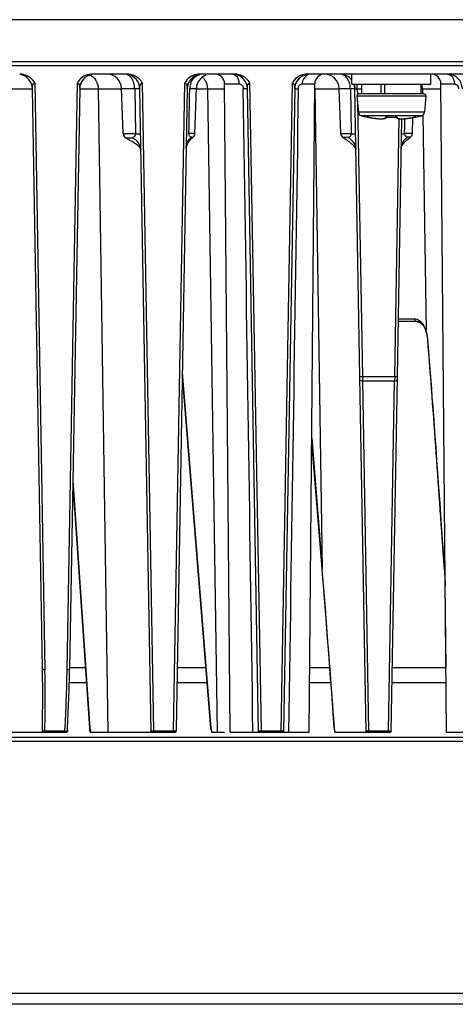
# Paper-space layout 'DRW0010_1_1' of a CAD drawing. Header units: millimetres. Extents: x 0 to 420, y 0 to 297.
# Tile 42 of 108: x 135 to 148, y 193 to 223. Entities that reach past the tile are written whole.
import ezdxf

# ---------------------------------------------------------------- set-up
doc = ezdxf.new("R2010")
doc.units = ezdxf.units.MM
doc.header["$LTSCALE"] = 23.1
doc.layers.get('0').update_dxf_attribs({"linetype": 'CONTINUOUS'})

psp = doc.layouts.new('DRW0010_1_1')

# ---------------------------------------------------------------- linework, layer by layer
at = {"color": 7, "linetype": 'Continuous'}
for p, q in [((180.9902, 223.1843), (78.6902, 223.1843)), ((79.3003, 221.7936), (180.3802, 221.7936)), ((79.3014, 221.9146), (180.3792, 221.9146)), ((137.8743, 221.5343), (136.8192, 221.5343)), ((141.1353, 221.5343), (140.0802, 221.5343)), ((154.1793, 221.5343), (143.3412, 221.5343)), ((144.6902, 221.2343), (144.6902, 221.5343)), ((147.0902, 221.2343), (147.0902, 221.5343)), ((135.0682, 221.2658), (135.3799, 203.4762)), ((136.0522, 203.4762), (136.3629, 221.2657)), ((138.3292, 221.2658), (138.6734, 201.6133)), ((139.2807, 201.6133), (139.6239, 221.2657)), ((141.0032, 201.5843), (140.8316, 221.2384)), ((140.8317, 221.2384), (141.2689, 221.2377)), ((141.5902, 221.2658), (141.9344, 201.6133)), ((142.5417, 201.6133), (142.8849, 221.2657)), ((143.1896, 221.2384), (143.5651, 221.2384)), ((143.1896, 221.2384), (143.5651, 221.2384)), ((143.3936, 201.5843), (143.5651, 221.2384)), ((144.6902, 221.2343), (147.0902, 221.2343)), ((144.856, 221.179), (144.856, 221.2343)), ((144.9902, 220.9343), (144.9902, 221.2343)), ((145.5824, 220.9343), (145.5824, 221.2343)), ((145.693, 220.9343), (145.693, 221.2343)), ((146.7902, 220.9343), (146.7902, 221.2343)), ((147.5648, 201.5843), (147.3933, 221.2384)), ((133.5286, 221.0921), (134.9979, 221.0921)), ((135.3049, 203.5051), (134.9981, 221.0921)), ((136.4344, 221.094), (136.1272, 203.5051)), ((136.4344, 221.0921), (137.706, 221.0921)), ((136.9954, 221.0921), (137.2883, 201.5843)), ((137.7536, 219.729), (137.7057, 221.1)), ((137.7057, 221.1), (138.1018, 221.1)), ((138.1018, 221.1), (138.1278, 219.729)), ((138.5994, 201.5843), (138.2591, 221.0921)), ((139.6954, 221.094), (139.3557, 201.6422)), ((139.7699, 220.8706), (139.7747, 221.1)), ((139.7699, 220.8706), (139.7747, 221.1)), ((139.7747, 221.1), (139.9745, 221.1)), ((139.9266, 219.729), (139.9745, 221.1)), ((139.9745, 221.0921), (140.8329, 221.0921)), ((140.3099, 221.0921), (140.6048, 201.5843)), ((141.5199, 221.0921), (141.3967, 221.0895)), ((141.5199, 221.0921), (141.4849, 221.0913)), ((141.8604, 201.5843), (141.5201, 221.0921)), ((142.9564, 221.0925), (142.6157, 201.5843)), ((143.5639, 221.0921), (144.306, 221.0921)), ((143.5709, 221.0921), (143.7908, 206.5417)), ((144.3058, 221.1), (144.646, 221.1)), ((144.3536, 219.729), (144.3058, 221.1)), ((144.646, 221.1), (144.6727, 219.729)), ((144.781, 221.0956), (144.781, 221.0921)), ((144.9335, 212.3545), (144.781, 221.0921)), ((144.856, 221.0921), (144.856, 221.179)), ((144.856, 221.0921), (144.9902, 221.0921)), ((144.856, 221.0921), (144.8592, 220.9119)), ((146.8747, 220.9343), (144.9057, 220.9343)), ((146.7902, 221.0921), (147.3946, 221.0921)), ((146.8319, 221.0921), (146.8343, 220.9336)), ((139.751, 219.9566), (139.7699, 220.8706)), ((146.9345, 220.869), (144.8459, 220.869)), ((144.8459, 220.869), (144.8889, 220.3774)), ((144.8634, 220.6693), (145.0085, 212.3545)), ((146.9345, 220.869), (146.8915, 220.3774)), ((146.8915, 220.3774), (144.8889, 220.3774)), ((146.8024, 220.2717), (144.9781, 220.2717)), ((145.1561, 220.2299), (145.1563, 220.2317)), ((145.1625, 220.2313), (145.1626, 220.2313)), ((145.1626, 220.2313), (145.1631, 220.2312)), ((145.1631, 220.2312), (145.1637, 220.2312)), ((145.1637, 220.2312), (145.1647, 220.2311)), ((145.1647, 220.2311), (145.166, 220.2309)), ((145.166, 220.2309), (145.1699, 220.2303)), ((145.1699, 220.2303), (145.1712, 220.2302)), ((145.1708, 220.2302), (145.175, 220.2296)), ((145.1732, 220.2298), (145.1778, 220.2291)), ((145.1773, 220.2292), (145.1831, 220.2282)), ((145.1826, 220.2283), (145.1891, 220.2272)), ((145.1884, 220.2274), (145.1956, 220.2261)), ((145.1948, 220.2262), (145.2026, 220.2248)), ((145.2017, 220.225), (145.2129, 220.2229)), ((145.21, 220.2235), (145.2199, 220.2216)), ((145.22, 220.2216), (145.2199, 220.2216)), ((145.2199, 220.2216), (145.2572, 220.2147)), ((145.2565, 220.2148), (145.3021, 220.2071)), ((145.3014, 220.2072), (145.3456, 220.2005)), ((145.345, 220.2006), (145.3876, 220.195)), ((145.387, 220.195), (145.4276, 220.1904)), ((145.4272, 220.1904), (145.4656, 220.1867)), ((145.4651, 220.1868), (145.5011, 220.1841)), ((145.5008, 220.1841), (145.5342, 220.1823)), ((145.5339, 220.1823), (145.5646, 220.1815)), ((145.5644, 220.1815), (145.5924, 220.1814)), ((145.5922, 220.1814), (145.6175, 220.1822)), ((145.6173, 220.1822), (145.64, 220.1837)), ((145.6398, 220.1837), (145.6599, 220.186)), ((145.7748, 220.2317), (145.7748, 220.2311)), ((145.7748, 220.2311), (145.8069, 220.2302)), ((145.8067, 220.2302), (145.8486, 220.2295)), ((145.8482, 220.2295), (145.8902, 220.2293)), ((145.9898, 212.3545), (146.1265, 220.1853)), ((146.0057, 220.2317), (146.0057, 220.2311)), ((146.0057, 220.2311), (146.0124, 220.2312)), ((146.0113, 220.2312), (146.0181, 220.2312)), ((146.0172, 220.2313), (146.0236, 220.2311)), ((146.0227, 220.2311), (146.0287, 220.2309)), ((146.0279, 220.2309), (146.0334, 220.2306)), ((146.0326, 220.2306), (146.0375, 220.2302)), ((146.0368, 220.2303), (146.038, 220.2301)), ((146.2014, 220.1814), (146.0648, 212.3545)), ((146.0741, 220.1972), (146.0877, 220.1926)), ((146.0876, 220.1926), (146.1031, 220.1889)), ((146.2958, 219.9567), (146.3004, 220.1857)), ((146.5232, 220.2147), (146.58, 220.2252)), ((146.5266, 219.729), (146.5438, 220.2222)), ((146.5604, 220.2216), (146.5605, 220.2216)), ((146.5801, 220.2252), (146.5873, 220.2265)), ((146.5873, 220.2265), (146.5939, 220.2277)), ((146.5939, 220.2277), (146.5999, 220.2287)), ((146.5999, 220.2287), (146.6051, 220.2295)), ((146.6106, 220.2303), (146.6148, 220.2309)), ((146.6148, 220.2309), (146.6179, 220.2313)), ((146.6241, 220.2317), (146.6243, 220.2299)), ((146.844, 220.292), (146.9428, 213.7569)), ((137.7536, 219.729), (138.1278, 219.729)), ((139.7462, 219.729), (139.751, 219.9566)), ((139.7462, 219.729), (139.7511, 219.9566)), ((139.9266, 219.729), (139.7462, 219.729)), ((144.3536, 219.729), (144.6727, 219.729)), ((146.2911, 219.729), (146.2958, 219.9567)), ((146.5266, 219.729), (146.2911, 219.729)), ((137.8248, 219.6066), (138.03, 219.6066)), ((137.8532, 219.5905), (137.8746, 219.5784)), ((137.8746, 219.5784), (137.8976, 219.5653)), ((137.8976, 219.5653), (137.9224, 219.5512)), ((137.9224, 219.5512), (137.9493, 219.5357)), ((137.9493, 219.5357), (137.9685, 219.5245)), ((137.9685, 219.5245), (137.989, 219.5125)), ((139.8231, 219.6247), (139.8791, 219.6247)), ((144.5796, 219.6111), (144.4179, 219.6111)), ((144.4458, 219.597), (144.4612, 219.587)), ((146.3548, 219.6042), (146.3751, 219.6189)), ((146.4726, 219.6189), (146.3751, 219.6189)), ((146.6606, 214.0342), (146.0941, 214.0343)), ((146.5938, 214.1079), (146.0954, 214.1079)), ((146.986, 213.5009), (147.0577, 212.5749)), ((146.9868, 213.5007), (147.0167, 213.1119)), ((139.5432, 212.3797), (140.4062, 201.7047)), ((139.545, 212.4835), (140.416, 201.7094)), ((144.9349, 212.2677), (144.9334, 212.3545)), ((145.1214, 201.5843), (144.9335, 212.3545)), ((145.9898, 212.3545), (145.0085, 212.3545)), ((145.0085, 212.3545), (145.0101, 212.2388)), ((145.0101, 212.2388), (145.9883, 212.2388)), ((145.0101, 212.2388), (145.1954, 201.6133)), ((145.8027, 201.6133), (145.9883, 212.2388)), ((146.0648, 212.3545), (145.8767, 201.5843)), ((145.9885, 212.2572), (145.9883, 212.2388)), ((145.9898, 212.3545), (145.9885, 212.2572)), ((143.4714, 210.4937), (143.7908, 206.5417)), ((143.4704, 210.3798), (143.781, 206.537)), ((136.2248, 209.0917), (136.7317, 201.7056)), ((136.2269, 209.2147), (136.742, 201.7094)), ((147.4903, 206.5883), (147.5227, 206.0909)), ((143.7816, 206.5371), (143.7816, 206.537)), ((147.522, 206.0909), (147.526, 206.0282)), ((147.5225, 206.0909), (147.5259, 206.0387)), ((147.5227, 206.0909), (147.5261, 206.0387)), ((147.5469, 203.5343), (147.525, 206.0429)), ((136.6062, 203.5343), (136.1277, 203.5343)), ((140.2583, 203.5343), (139.3887, 203.5343)), ((144.0173, 203.5343), (143.4106, 203.5343)), ((147.5478, 203.5343), (145.9107, 203.5343)), ((136.6371, 203.0843), (136.1179, 203.0843)), ((140.2947, 203.0843), (139.3809, 203.0843)), ((144.0509, 203.0843), (143.4067, 203.0843)), ((147.5517, 203.0843), (145.9029, 203.0843)), ((144.064, 202.9057), (144.0827, 202.6508)), ((144.0827, 202.6508), (144.0996, 202.4182)), ((144.0996, 202.4182), (144.115, 202.2041)), ((144.115, 202.2041), (144.1292, 202.0058)), ((144.1292, 202.0058), (144.1423, 201.8221)), ((144.1423, 201.8221), (144.1504, 201.7068)), ((131.1051, 201.5843), (136.0574, 201.5843)), ((135.9861, 201.6133), (135.3767, 201.6133)), ((135.9861, 201.6133), (135.9878, 201.6459)), ((135.9861, 201.6133), (135.9879, 201.6459)), ((136.7561, 201.5843), (138.5984, 201.5843)), ((138.5994, 201.5843), (139.3547, 201.5843)), ((139.2807, 201.6133), (138.6734, 201.6133)), ((138.6734, 201.6133), (138.6738, 201.5843)), ((139.2803, 201.5843), (139.2807, 201.6133)), ((139.3557, 201.6422), (139.3547, 201.5843)), ((140.4351, 201.5843), (140.8231, 201.5843)), ((141.0032, 201.5843), (143.3936, 201.5843)), ((142.5417, 201.6133), (141.9344, 201.6133)), ((141.9344, 201.6133), (141.9348, 201.5843)), ((142.5413, 201.5843), (142.5417, 201.6133)), ((144.1741, 201.5843), (145.1204, 201.5843)), ((145.1214, 201.5843), (145.8767, 201.5843)), ((145.8027, 201.6133), (145.1954, 201.6133)), ((145.1954, 201.6133), (145.1958, 201.5843)), ((145.8027, 201.6133), (145.8023, 201.5843)), ((147.5648, 201.5843), (149.9552, 201.5843)), ((79.0068, 201.4343), (180.6723, 201.4343)), ((79.413, 201.3078), (180.2672, 201.3078)), ((176.3457, 193.6633), (83.3341, 193.6633)), ((176.2733, 193.3343), (83.4064, 193.3343))]:
    psp.add_line(p, q, dxfattribs=at)
for points in [[(136.4415, 221.1615), (136.4435, 221.1719), (136.4459, 221.1826), (136.4486, 221.1935), (136.4517, 221.2047), (136.4552, 221.2161), (136.4591, 221.2277), (136.4634, 221.2396), (136.4682, 221.2517), (136.4736, 221.2641), (136.4794, 221.2768), (136.4859, 221.2897), (136.493, 221.303), (136.5009, 221.3166), (136.5097, 221.3304), (136.5194, 221.3446), (136.5301, 221.3592), (136.5421, 221.374), (136.5554, 221.3891), (136.5704, 221.4047), (136.5866, 221.4199), (136.6037, 221.4343), (136.6209, 221.4475), (136.6371, 221.4587), (136.6527, 221.4686), (136.668, 221.4775), (136.6829, 221.4853), (136.6974, 221.4924), (136.7116, 221.4986), (136.7252, 221.5041), (136.7385, 221.509), (136.7515, 221.5133), (136.764, 221.517), (136.7763, 221.5203), (136.7881, 221.5232), (136.7997, 221.5257), (136.804, 221.5265)], [(139.7025, 221.1615), (139.7045, 221.1719), (139.7069, 221.1826), (139.7096, 221.1935), (139.7127, 221.2047), (139.7162, 221.2161), (139.7201, 221.2277), (139.7244, 221.2396), (139.7292, 221.2517), (139.7345, 221.2641), (139.7404, 221.2768), (139.7469, 221.2897), (139.754, 221.303), (139.7619, 221.3166), (139.7707, 221.3304), (139.7804, 221.3446), (139.7911, 221.3592), (139.8031, 221.374), (139.8164, 221.3891), (139.8314, 221.4047), (139.8476, 221.4199), (139.8647, 221.4343), (139.8819, 221.4475), (139.8981, 221.4587), (139.9137, 221.4686), (139.929, 221.4775), (139.9439, 221.4853), (139.9584, 221.4924), (139.9726, 221.4986), (139.9862, 221.5041), (139.9995, 221.509), (140.0125, 221.5133), (140.025, 221.517), (140.0373, 221.5203), (140.0491, 221.5232), (140.0607, 221.5257), (140.065, 221.5265)], [(142.9656, 221.1723), (142.9671, 221.1795), (142.9688, 221.1868), (142.9707, 221.1941), (142.9728, 221.2015), (142.975, 221.2091), (142.9774, 221.2168), (142.98, 221.2248), (142.9829, 221.233), (142.986, 221.2414), (142.9895, 221.2503), (142.9934, 221.2595), (142.9977, 221.2691), (143.0024, 221.2789), (143.0074, 221.289), (143.0129, 221.2993), (143.0188, 221.3097), (143.0252, 221.3203), (143.0321, 221.3312), (143.0396, 221.3422), (143.0477, 221.3534), (143.0565, 221.3648), (143.0661, 221.3764), (143.0765, 221.3882), (143.0878, 221.4001), (143.1002, 221.4122), (143.1137, 221.4244), (143.1285, 221.4366), (143.1446, 221.4487), (143.1613, 221.4602), (143.1777, 221.4704), (143.1937, 221.4795), (143.2089, 221.4873), (143.2235, 221.4942), (143.2379, 221.5004), (143.2519, 221.5059), (143.2655, 221.5107), (143.2786, 221.5149), (143.2914, 221.5186), (143.3038, 221.5217), (143.3158, 221.5245), (143.326, 221.5265)], [(140.8316, 221.2384), (141.0175, 221.2384), (141.1313, 221.2381), (141.2689, 221.2377)], [(144.6178, 221.431), (144.6305, 221.4202), (144.6427, 221.4089), (144.6542, 221.3975), (144.6649, 221.386), (144.6747, 221.3747), (144.6838, 221.3636), (144.6902, 221.3551)], [(144.7542, 221.2362), (144.7577, 221.2263), (144.7608, 221.2165), (144.7637, 221.2069), (144.7663, 221.1973), (144.7687, 221.1879), (144.7709, 221.1786), (144.7728, 221.1695), (144.7744, 221.1605), (144.7759, 221.1516), (144.7772, 221.1429), (144.7782, 221.1344), (144.7791, 221.1261), (144.7798, 221.118), (144.7803, 221.1102), (144.7807, 221.1029), (144.781, 221.0956)], [(136.4344, 221.094), (136.4345, 221.0971), (136.435, 221.1088), (136.436, 221.1216), (136.437, 221.1317), (136.4382, 221.1412), (136.4397, 221.1513), (136.4415, 221.1615)], [(139.6954, 221.094), (139.6955, 221.0971), (139.696, 221.1088), (139.697, 221.1216), (139.698, 221.1317), (139.6992, 221.1412), (139.7007, 221.1513), (139.7025, 221.1615)], [(141.4849, 221.0913), (141.4304, 221.0902), (141.3967, 221.0895)], [(142.9564, 221.0927), (142.9564, 221.0953), (142.9566, 221.1009), (142.9569, 221.1064), (142.9572, 221.1123), (142.9577, 221.1184), (142.9582, 221.1247), (142.9589, 221.1311), (142.9597, 221.1377), (142.9606, 221.1445), (142.9616, 221.1513), (142.9628, 221.1582), (142.9641, 221.1652), (142.9656, 221.1723)], [(145.6597, 220.1859), (145.6773, 220.1889), (145.6927, 220.1926), (145.7063, 220.1972), (145.7183, 220.203), (145.7289, 220.2105), (145.7379, 220.2207), (145.7425, 220.2301)], [(145.7315, 220.2283), (145.7311, 220.2281), (145.7313, 220.2282), (145.7323, 220.2285), (145.7341, 220.2289), (145.7366, 220.2293), (145.7397, 220.2298)], [(145.7397, 220.2298), (145.7434, 220.2302), (145.7477, 220.2306), (145.7524, 220.2309), (145.7576, 220.2311), (145.7631, 220.2312), (145.769, 220.2312), (145.7748, 220.2311)], [(145.8898, 220.2293), (145.9314, 220.2295), (145.973, 220.2302), (146.0063, 220.2311)], [(146.0375, 220.2302), (146.0411, 220.2298), (146.0442, 220.2293), (146.0466, 220.2288), (146.0483, 220.2285), (146.0492, 220.2282)], [(146.038, 220.2301), (146.0426, 220.2207), (146.0516, 220.2105), (146.0621, 220.203), (146.0741, 220.1972)], [(146.103, 220.1889), (146.1206, 220.186), (146.1405, 220.1837), (146.163, 220.1822), (146.188, 220.1814), (146.2158, 220.1815), (146.2462, 220.1823), (146.2793, 220.1841), (146.3149, 220.1867), (146.3528, 220.1904), (146.3929, 220.195), (146.4348, 220.2005), (146.4784, 220.2071), (146.5232, 220.2147)], [(146.6051, 220.2295), (146.6095, 220.2302), (146.6106, 220.2303)], [(137.8248, 219.6066), (137.8272, 219.6049), (137.8333, 219.6017), (137.8397, 219.5982), (137.8463, 219.5943), (137.8532, 219.5905)], [(137.989, 219.5125), (138.0108, 219.4996), (138.0223, 219.4927), (138.0342, 219.4855)], [(138.0342, 219.4855), (138.0466, 219.478), (138.0594, 219.47), (138.0727, 219.4616), (138.0866, 219.4527), (138.1011, 219.4432), (138.1163, 219.4329), (138.1322, 219.4218), (138.1486, 219.4097), (138.1659, 219.3963), (138.1849, 219.3805), (138.2039, 219.3634), (138.2219, 219.3454), (138.238, 219.3273), (138.2515, 219.31), (138.2628, 219.2933), (138.2721, 219.2773), (138.2797, 219.262)], [(139.664, 219.3039), (139.6696, 219.3252), (139.6761, 219.3457), (139.6834, 219.3654), (139.6913, 219.3843), (139.6997, 219.4024), (139.7086, 219.4198), (139.7178, 219.4366), (139.7272, 219.4527), (139.737, 219.4682), (139.747, 219.4831)], [(139.747, 219.4831), (139.7571, 219.4975), (139.7675, 219.5113), (139.778, 219.5247), (139.7886, 219.5376), (139.7993, 219.5499), (139.81, 219.5617), (139.8206, 219.5729), (139.8312, 219.5834), (139.8415, 219.5933), (139.8516, 219.6024), (139.8613, 219.6108), (139.8704, 219.6183), (139.8786, 219.6247)], [(144.4229, 219.6111), (144.4252, 219.6094), (144.4317, 219.6057), (144.4385, 219.6015), (144.4458, 219.597)], [(144.4612, 219.587), (144.4777, 219.5762), (144.4864, 219.5705), (144.4953, 219.5645), (144.5045, 219.5583), (144.5139, 219.5518), (144.5236, 219.545), (144.5337, 219.5379)], [(144.5337, 219.5379), (144.5442, 219.5305), (144.555, 219.5227), (144.5661, 219.5147), (144.5777, 219.5061), (144.5899, 219.4971), (144.6026, 219.4875)], [(144.6026, 219.4875), (144.6163, 219.477), (144.6302, 219.4663), (144.6437, 219.4556), (144.6567, 219.445), (144.6688, 219.4349), (144.6802, 219.4251), (144.691, 219.4157), (144.7011, 219.4065)], [(144.7011, 219.4065), (144.7106, 219.3976), (144.7196, 219.389), (144.728, 219.3805), (144.736, 219.3723), (144.7435, 219.3642), (144.7505, 219.3564), (144.7571, 219.3487), (144.7633, 219.3412), (144.7692, 219.3338), (144.7746, 219.3265), (144.7796, 219.3195), (144.7843, 219.3125), (144.7887, 219.3056), (144.7926, 219.2989), (144.7963, 219.2922), (144.7997, 219.2856), (144.8027, 219.2791), (144.8055, 219.2729), (144.808, 219.2667), (144.8098, 219.2614), (144.8108, 219.2577), (144.8117, 219.255), (144.8127, 219.2525), (144.8131, 219.2506), (144.8132, 219.2496)], [(146.2127, 219.3632), (146.2185, 219.374), (146.225, 219.3852), (146.2324, 219.3969), (146.2406, 219.409), (146.2498, 219.4217), (146.2599, 219.4348), (146.2713, 219.4485), (146.2845, 219.4635), (146.2985, 219.4786)], [(146.2985, 219.4786), (146.3125, 219.4927), (146.3261, 219.5059), (146.3387, 219.5176), (146.3506, 219.5283), (146.3622, 219.5383), (146.3732, 219.5476), (146.3838, 219.5563), (146.3939, 219.5644), (146.4037, 219.572), (146.4132, 219.5791), (146.4223, 219.5858), (146.4311, 219.5922), (146.4396, 219.5982), (146.4478, 219.6038), (146.456, 219.6092), (146.4638, 219.6143)], [(146.6606, 214.0342), (146.6624, 214.0342), (146.665, 214.034), (146.6675, 214.0338), (146.6701, 214.0336), (146.6728, 214.0333), (146.6756, 214.0329), (146.6786, 214.0324), (146.6818, 214.0319), (146.685, 214.0313), (146.6884, 214.0305)], [(146.6884, 214.0305), (146.6919, 214.0297), (146.6954, 214.0288), (146.6991, 214.0279), (146.7029, 214.0268), (146.7067, 214.0256), (146.7107, 214.0243), (146.7148, 214.0229), (146.719, 214.0213), (146.7233, 214.0196), (146.7277, 214.0178), (146.7322, 214.0158), (146.7368, 214.0137), (146.7415, 214.0114), (146.7463, 214.009), (146.7514, 214.0063), (146.7566, 214.0033), (146.7623, 214), (146.7682, 213.9962), (146.7746, 213.992), (146.7812, 213.9873), (146.7881, 213.9822), (146.7951, 213.9766), (146.8023, 213.9705), (146.8097, 213.9639), (146.8173, 213.9566), (146.8251, 213.9486), (146.8333, 213.9395), (146.842, 213.9293), (146.8511, 213.9176), (146.8609, 213.904), (146.8712, 213.8884), (146.8822, 213.87)], [(146.8822, 213.87), (146.8945, 213.8473), (146.9067, 213.8223), (146.9176, 213.7974), (146.9275, 213.7726), (146.9361, 213.7489), (146.9392, 213.7398)], [(146.9245, 213.7801), (146.9281, 213.7704), (146.9341, 213.7533), (146.9382, 213.7411)], [(146.9385, 213.7402), (146.9438, 213.7236), (146.9638, 213.6494), (146.9789, 213.5668), (146.986, 213.5006)], [(146.9391, 213.7402), (146.9422, 213.7306), (146.9647, 213.6483), (146.9798, 213.5655), (146.9868, 213.5007)], [(147.0167, 213.1119), (147.0488, 212.6924), (147.0658, 212.4688), (147.0836, 212.235), (147.1021, 211.9899), (147.1216, 211.7324), (147.142, 211.4611), (147.1634, 211.1746), (147.1861, 210.8708), (147.21, 210.548), (147.2354, 210.2028), (147.2625, 209.8331), (147.2914, 209.4335), (147.3225, 209.0008), (147.3562, 208.5263), (147.3931, 208.0007), (147.433, 207.4221), (147.4761, 206.7849), (147.522, 206.0909)], [(143.7809, 206.537), (143.8041, 206.2501), (143.8385, 205.8239), (143.8677, 205.4621), (143.8871, 205.2201)], [(143.7816, 206.537), (143.8125, 206.1553), (143.8516, 205.6675), (143.8837, 205.263), (143.911, 204.9166), (143.9353, 204.6061), (143.9566, 204.331), (143.9756, 204.0833), (143.9924, 203.8637), (144.0068, 203.6735), (144.0197, 203.5024), (144.0318, 203.3402), (144.0432, 203.188), (144.0539, 203.0431), (144.064, 202.9057)], [(140.4084, 201.7056), (140.4116, 201.6766), (140.4178, 201.6416), (140.4288, 201.6017), (140.4351, 201.5843)], [(144.1504, 201.7069), (144.1534, 201.6754), (144.1655, 201.6119), (144.1741, 201.5843)]]:
    psp.add_lwpolyline(points, dxfattribs=at)
for centre, radius, start, end in [((134.5482, 221.0843), 0.45, 1, 78.86672), ((136.8843, 221.0843), 0.45, 100.28965, 179.17672), ((137.256, 221.0843), 0.45, 2, 90), ((137.8092, 221.0843), 0.45, 1, 78.86672), ((140.1453, 221.0843), 0.45, 100.28965, 179.17672), ((140.4242, 221.0843), 0.45, 112, 178), ((140.5332, 221.2358), 0.2985, 0.5, 90), ((141.0702, 221.0843), 0.45, 1, 78.86672), ((143.4063, 221.0843), 0.45, 100.29287, 178.94566), ((143.8636, 221.2358), 0.2985, 90, 179.5), ((143.856, 221.0843), 0.45, 2, 90), ((144.3311, 221.0843), 0.45, 36.81869, 90), ((147.0948, 221.2358), 0.2985, 0.5, 90), ((147.5921, 221.0843), 0.45, 1, 90), ((140.2967, 221.0884), 0.5218, 159.95578, 169.28363), ((139.8843, 221.133), 0.4119, 41.36516, 48.88096), ((140.8898, 221.2373), 0.3791, 0.06144, 8.63565), ((141.07, 221.0843), 0.45, 45.29319, 56.43809), ((144.3311, 221.0843), 0.45, 1, 19.55361), ((146.322, 221.0856), 0.5098, 10.52777, 17.0247), ((140.3158, 221.0842), 0.5414, 169.22287, 178.33555), ((143.0523, 221.0838), 0.5186, 8.14259, 10.54489), ((143.0551, 221.0841), 0.5158, 0.88432, 8.15414), ((144.9057, 220.8743), 0.06, 90, 185), ((146.3149, 221.0841), 0.517, 0.89122, 10.55369), ((146.8747, 220.8743), 0.06, 355, 90), ((145.0085, 220.3878), 0.12, 185, 255.32287), ((146.772, 220.3878), 0.12, 284.67713, 355), ((145.8902, 223.7543), 3.6, 255.32287, 258.23433), ((145.1623, 220.2593), 0.03, 258.23433, 284.70682), ((145.1625, 220.2613), 0.0302, 258.29691, 271.35386), ((145.7181, 222.8088), 2.6347, 259.10341, 259.32548), ((145.7188, 222.8127), 2.6387, 259.32542, 259.69676), ((145.7176, 222.806), 2.6318, 259.69667, 260.05603), ((145.7142, 222.7861), 2.6117, 260.05525, 260.76633), ((145.7084, 222.7511), 2.5762, 260.76698, 261.05288), ((145.6998, 222.6956), 2.52, 261.05104, 261.76932), ((145.69, 222.6283), 2.452, 261.771, 262.05727), ((145.6789, 222.548), 2.371, 262.05468, 262.75616), ((145.6666, 222.4519), 2.274, 262.75827, 263.11582), ((145.6545, 222.3511), 2.1726, 263.11335, 263.76598), ((145.6411, 222.2287), 2.0494, 263.76708, 264.27662), ((145.6296, 222.1143), 1.9344, 264.27613, 264.81628), ((145.8902, 223.8323), 3.6024, 268.16381, 271.83717), ((146.1511, 222.111), 1.9311, 275.16112, 275.71734), ((146.1396, 222.2264), 2.0471, 275.71663, 276.2192), ((146.1263, 222.348), 2.1694, 276.22034, 276.86977), ((146.1142, 222.449), 2.2712, 276.86734, 277.22897), ((146.1019, 222.5457), 2.3686, 277.23105, 277.93053), ((146.0908, 222.6262), 2.4499, 277.92795, 278.21536), ((146.0809, 222.6938), 2.5182, 278.21704, 278.93305), ((146.0722, 222.7497), 2.5748, 278.93121, 279.21881), ((146.0664, 222.7854), 2.611, 279.21949, 279.92853), ((146.0628, 222.8063), 2.6322, 279.92771, 280.27736), ((146.0617, 222.8125), 2.6385, 280.27726, 280.68229), ((146.0626, 222.8077), 2.6335, 280.68224, 280.89656), ((146.6182, 220.2593), 0.03, 255.28453, 281.76567), ((146.618, 220.2613), 0.0302, 268.65134, 281.71066), ((145.8902, 223.7543), 3.6, 281.76567, 284.67713), ((137.9035, 219.7343), 0.15, 182, 238.32786), ((139.7767, 219.7343), 0.15, 313.08871, 358), ((144.5036, 219.7343), 0.15, 182, 235.1733), ((146.2924, 218.6309), 1.0982, 90.06792, 91.51749), ((146.3767, 219.7343), 0.15, 309.72688, 358), ((144.3543, 219.2155), 0.4568, 42.96274, 49.17101), ((144.3211, 219.1846), 0.5022, 32.85783, 42.95657), ((146.5904, 219.3028), 0.3825, 128.00446, 134.02137), ((146.6587, 213.7746), 0.2596, 82.96737, 89.58999), ((145.9945, 213.4448), 0.9983, 17.34509, 18.2144), ((-397.3859, 170.8584), 546.0463, 3.751767, 4.47925), ((145.0078, 212.3975), 0.1587, 263.92377, 270.82938), ((146.0619, 216.4834), 4.1295, 268.99952, 269.27878), ((-367.4127, 165.549), 512.8445, 4.043258, 4.584663), ((86.4124, 202.6527), 48.9, 0.14766, 0.99878), ((87.3458, 202.6343), 48.0415, 0.26894, 1.00408), ((84.4723, 204.3738), 51.5877, 356.96882, 359.00294), ((84.9088, 204.3968), 51.2262, 356.91753, 359.00255), ((86.2999, 202.6512), 49.0125, 358.82045, 0.14911), ((86.6181, 202.631), 48.7692, 358.80425, 0.26878), ((133.1401, 201.6955), 2.1626, 358.16576, 358.58788), ((132.1268, 201.6751), 3.2505, 358.39992, 358.91014), ((132.1711, 201.7849), 3.8189, 356.99, 357.42458), ((137.2359, 201.7402), 0.5054, 183.92034, 186.93863), ((139.2834, 201.7929), 0.1796, 269.15477, 275.55404), ((142.5444, 201.7929), 0.1796, 269.15477, 275.55405), ((145.8054, 201.7929), 0.1796, 269.15477, 275.55419)]:
    psp.add_arc(centre, radius, start, end, dxfattribs=at)
for points in [[(134.7206, 221.5189), (134.6853, 221.5264), (134.6493, 221.5314), (134.6133, 221.5343)], [(134.8162, 221.4912), (134.7851, 221.5028), (134.7531, 221.5119), (134.7206, 221.5189)], [(136.8192, 221.5343), (136.7858, 221.5334), (136.7524, 221.5302), (136.7196, 221.5245)], [(136.7355, 221.5093), (136.7661, 221.497), (136.7952, 221.4801), (136.8213, 221.46)], [(137.9816, 221.5189), (137.9463, 221.5264), (137.9103, 221.5314), (137.8743, 221.5343)], [(138.0772, 221.4912), (138.0461, 221.5028), (138.0141, 221.5119), (137.9816, 221.5189)], [(140.0802, 221.5343), (140.0468, 221.5334), (140.0134, 221.5302), (139.9806, 221.5245)], [(141.2426, 221.5189), (141.2073, 221.5264), (141.1713, 221.5314), (141.1353, 221.5343)], [(141.3382, 221.4912), (141.3071, 221.5028), (141.2751, 221.5119), (141.2426, 221.5189)], [(143.3412, 221.5343), (143.3078, 221.5334), (143.2744, 221.5302), (143.2416, 221.5245)], [(136.8213, 221.46), (136.8641, 221.4272), (136.9005, 221.3848), (136.9279, 221.3383)], [(136.9279, 221.3383), (136.971, 221.265), (136.9941, 221.1772), (136.9954, 221.0921)], [(140.1934, 221.4052), (140.2116, 221.3846), (140.2279, 221.362), (140.2419, 221.3383)], [(140.2419, 221.3383), (140.2853, 221.2651), (140.3086, 221.1772), (140.3099, 221.0921)], [(141.2689, 221.2377), (141.2804, 221.2365), (141.2919, 221.234), (141.3028, 221.2302)], [(143.1567, 221.231), (143.1673, 221.2347), (143.1784, 221.2371), (143.1896, 221.2384)], [(141.6891, 201.5843), (141.595, 208.0861), (141.4961, 214.5878), (141.3967, 221.0895)], [(143.0652, 221.0895), (142.9654, 214.5878), (142.8661, 208.086), (142.7711, 201.5843)], [(142.9562, 221.0921), (142.9925, 221.0909), (143.0288, 221.0902), (143.0652, 221.0895)], [(143.0652, 221.0895), (143.0654, 221.1038), (143.067, 221.1181), (143.0703, 221.132)], [(145.7136, 220.2216), (145.7211, 220.2213), (145.7291, 220.2241), (145.7347, 220.229)], [(146.0668, 220.2216), (146.0594, 220.2213), (146.0514, 220.2241), (146.0458, 220.229)], [(146.2973, 219.7), (146.2946, 219.7095), (146.2926, 219.7193), (146.2911, 219.729)], [(138.03, 219.6066), (138.0474, 219.5992), (138.064, 219.5901), (138.0799, 219.5799)], [(139.7914, 219.5956), (139.8014, 219.6059), (139.812, 219.6157), (139.8231, 219.6247)], [(144.5796, 219.6111), (144.606, 219.5977), (144.6306, 219.5804), (144.653, 219.5611)], [(146.2447, 219.4748), (146.2664, 219.5124), (146.2933, 219.5477), (146.3246, 219.5779)], [(146.6713, 214.0905), (146.6462, 214.0992), (146.6201, 214.1049), (146.5938, 214.1079)], [(146.7699, 214.0369), (146.7404, 214.0599), (146.7066, 214.0783), (146.6713, 214.0905)], [(146.9059, 213.8542), (146.8929, 213.8829), (146.8779, 213.9107), (146.8605, 213.937)], [(146.9428, 213.7569), (146.9324, 213.79), (146.9203, 213.8227), (146.9059, 213.8542)], [(146.9392, 213.7399), (146.9372, 213.7453), (146.9392, 213.7523), (146.9428, 213.7569)], [(135.2996, 201.5843), (135.3005, 201.5983), (135.3011, 201.6123), (135.3015, 201.6263)], [(136.0609, 201.6422), (136.0598, 201.6229), (136.0585, 201.6035), (136.0567, 201.5843)], [(136.7561, 201.5843), (136.7452, 201.6148), (136.7381, 201.6469), (136.7342, 201.6791)], [(136.742, 201.7094), (136.7443, 201.6762), (136.7503, 201.6428), (136.7611, 201.6112)], [(136.7611, 201.6112), (136.7643, 201.6021), (136.7678, 201.593), (136.7719, 201.5843)], [(140.416, 201.7094), (140.4189, 201.6758), (140.4249, 201.6418), (140.437, 201.6103)], [(140.437, 201.6103), (140.4405, 201.6014), (140.4445, 201.5927), (140.449, 201.5843)]]:
    psp.add_open_spline(points, degree=3, dxfattribs=at)
for points, knots in [([(135.0682, 221.2658), (135.045, 221.3182), (134.9736, 221.4141), (134.8702, 221.4708), (134.8162, 221.4912)], [0, 0, 0, 0, 0.4980253, 1, 1, 1, 1]), ([(136.7196, 221.5245), (136.6436, 221.5111), (136.496, 221.4546), (136.397, 221.3315), (136.3629, 221.2657)], [0, 0, 0, 0, 0.5099776, 1, 1, 1, 1]), ([(138.049, 221.3424), (138.0386, 221.3651), (137.997, 221.442), (137.9253, 221.5079), (137.8649, 221.5259)], [0, 0, 0, 0, 0.2840637, 1, 1, 1, 1]), ([(138.3292, 221.2658), (138.306, 221.3182), (138.2346, 221.4141), (138.1312, 221.4708), (138.0772, 221.4912)], [0, 0, 0, 0, 0.4980253, 1, 1, 1, 1]), ([(139.9806, 221.5245), (139.9046, 221.5111), (139.757, 221.4546), (139.658, 221.3315), (139.6239, 221.2657)], [0, 0, 0, 0, 0.5099776, 1, 1, 1, 1]), ([(139.8065, 221.2673), (139.8299, 221.3311), (139.9002, 221.4467), (140.0202, 221.5144), (140.081, 221.5274)], [0, 0, 0, 0, 0.5225396, 1, 1, 1, 1]), ([(141.07, 221.5343), (141.0829, 221.5343), (141.1397, 221.524), (141.1839, 221.4796), (141.2082, 221.4434)], [0, 0, 0, 0, 0.228544, 1, 1, 1, 1]), ([(141.5902, 221.2658), (141.567, 221.3182), (141.4956, 221.4141), (141.3922, 221.4708), (141.3382, 221.4912)], [0, 0, 0, 0, 0.4980253, 1, 1, 1, 1]), ([(143.2416, 221.5245), (143.1656, 221.5111), (143.018, 221.4546), (142.919, 221.3315), (142.8849, 221.2657)], [0, 0, 0, 0, 0.5099776, 1, 1, 1, 1]), ([(143.1896, 221.2384), (143.19, 221.3005), (143.2383, 221.4139), (143.3223, 221.5099), (143.3755, 221.5286)], [0, 0, 0, 0, 0.5239109, 1, 1, 1, 1]), ([(144.646, 221.1), (144.6446, 221.1564), (144.6277, 221.2654), (144.561, 221.4075), (144.4596, 221.5081), (144.3719, 221.5343), (144.3311, 221.5343)], [0, 0, 0, 0, 0.2891577, 0.5564225, 0.7910465, 1, 1, 1, 1]), ([(147.592, 221.5343), (147.6491, 221.5343), (147.7404, 221.4699), (147.7897, 221.3486), (147.8013, 221.2745), (147.8014, 221.2371)], [0, 0, 0, 0, 0.4364499, 0.7141341, 1, 1, 1, 1]), ([(134.9981, 221.0921), (134.9975, 221.125), (134.9938, 221.1911), (135.038, 221.2535), (135.0682, 221.2658)], [0, 0, 0, 0, 0.5021589, 1, 1, 1, 1]), ([(136.3629, 221.2657), (136.3909, 221.2668), (136.4334, 221.1901), (136.4348, 221.1309), (136.4344, 221.094)], [0, 0, 0, 0, 0.4313426, 1, 1, 1, 1]), ([(138.1018, 221.1), (138.1013, 221.1214), (138.0955, 221.2042), (138.0745, 221.2864), (138.049, 221.3424)], [0, 0, 0, 0, 0.2583887, 1, 1, 1, 1]), ([(138.2591, 221.0921), (138.2585, 221.125), (138.2548, 221.1911), (138.299, 221.2535), (138.3292, 221.2658)], [0, 0, 0, 0, 0.5021589, 1, 1, 1, 1]), ([(139.6239, 221.2657), (139.6519, 221.2668), (139.6944, 221.1901), (139.6958, 221.1309), (139.6954, 221.094)], [0, 0, 0, 0, 0.4313426, 1, 1, 1, 1]), ([(141.2082, 221.4434), (141.2153, 221.4328), (141.2422, 221.3867), (141.2585, 221.3345), (141.2646, 221.2942)], [0, 0, 0, 0, 0.2379885, 1, 1, 1, 1]), ([(141.3028, 221.2302), (141.3284, 221.2213), (141.3799, 221.1833), (141.3954, 221.1217), (141.3967, 221.0895)], [0, 0, 0, 0, 0.4571132, 1, 1, 1, 1]), ([(141.5201, 221.0921), (141.5195, 221.125), (141.5158, 221.1911), (141.56, 221.2535), (141.5902, 221.2658)], [0, 0, 0, 0, 0.5021589, 1, 1, 1, 1]), ([(142.8849, 221.2657), (142.9133, 221.2668), (142.9561, 221.1894), (142.9573, 221.1297), (142.9564, 221.0925)], [0, 0, 0, 0, 0.4329466, 1, 1, 1, 1]), ([(143.0703, 221.132), (143.0732, 221.1443), (143.0877, 221.1872), (143.1261, 221.2204), (143.1567, 221.231)], [0, 0, 0, 0, 0.2823548, 1, 1, 1, 1]), ([(147.3934, 221.2384), (147.3934, 221.2361), (147.4077, 221.2416), (147.4225, 221.2364), (147.4585, 221.2394), (147.5032, 221.2381), (147.562, 221.2385), (147.6625, 221.2378), (147.7437, 221.2374), (147.8014, 221.2371)], [0, 0, 0, 0, 0.0163755, 0.0654915, 0.1469573, 0.2598875, 0.4033621, 0.5760533, 1, 1, 1, 1]), ([(147.8014, 221.2371), (147.8331, 221.2338), (147.9038, 221.2021), (147.9249, 221.1271), (147.9258, 221.0895)], [0, 0, 0, 0, 0.4586921, 1, 1, 1, 1]), ([(138.1018, 221.1), (138.1237, 221.0998), (138.1608, 221.0986), (138.2135, 221.0992), (138.237, 221.0936), (138.2589, 221.0959), (138.259, 221.0921)], [0, 0, 0, 0, 0.4161206, 0.7299181, 0.9284362, 1, 1, 1, 1]), ([(144.646, 221.1), (144.6649, 221.0997), (144.6969, 221.0986), (144.7422, 221.0986), (144.7624, 221.094), (144.781, 221.0953), (144.781, 221.0921)], [0, 0, 0, 0, 0.4188341, 0.7321069, 0.9289428, 1, 1, 1, 1]), ([(144.781, 221.0921), (144.7811, 221.09), (144.7933, 221.0939), (144.805, 221.0903), (144.8298, 221.0922), (144.8467, 221.0919), (144.856, 221.0921)], [0, 0, 0, 0, 0.083567, 0.3057835, 0.6251369, 1, 1, 1, 1]), ([(145.176, 220.2295), (145.1733, 220.2299), (145.1685, 220.2306), (145.1628, 220.2314), (145.1595, 220.2318), (145.1578, 220.2319), (145.157, 220.2319), (145.1564, 220.2319), (145.1563, 220.2317)], [0, 0, 0, 0, 0.4216401, 0.7365803, 0.8496418, 0.9314061, 0.9812067, 1, 1, 1, 1]), ([(145.22, 220.2216), (145.216, 220.2224), (145.2014, 220.2251), (145.1867, 220.2277), (145.176, 220.2295)], [0, 0, 0, 0, 0.2720414, 1, 1, 1, 1]), ([(145.4549, 220.1878), (145.4744, 220.186), (145.5117, 220.1832), (145.5646, 220.1813), (145.6046, 220.1817), (145.6299, 220.1833), (145.6427, 220.1845), (145.6587, 220.1864), (145.6788, 220.19), (145.6981, 220.1966), (145.7083, 220.2037), (145.7128, 220.2092), (145.7148, 220.2155), (145.7142, 220.2197), (145.7136, 220.2217)], [0, 0, 0, 0, 0.2131009, 0.4054403, 0.5729496, 0.646359, 0.6803343, 0.712447, 0.8218561, 0.9011728, 0.9307583, 0.9552566, 0.977217, 1, 1, 1, 1]), ([(145.7451, 220.2312), (145.7406, 220.2309), (145.7326, 220.2301), (145.7234, 220.2284), (145.718, 220.2264), (145.715, 220.225), (145.7133, 220.2228), (145.7136, 220.2217)], [0, 0, 0, 0, 0.3963955, 0.7013414, 0.8137594, 0.8985294, 1, 1, 1, 1]), ([(145.7748, 220.2317), (145.7722, 220.2318), (145.7623, 220.232), (145.7524, 220.2318), (145.7451, 220.2312)], [0, 0, 0, 0, 0.2602107, 1, 1, 1, 1]), ([(146.0353, 220.2313), (146.033, 220.2314), (146.0231, 220.232), (146.0132, 220.232), (146.0057, 220.2317)], [0, 0, 0, 0, 0.2360696, 1, 1, 1, 1]), ([(146.0669, 220.2217), (146.0672, 220.2228), (146.0655, 220.225), (146.0625, 220.2264), (146.057, 220.2284), (146.0479, 220.2301), (146.0398, 220.2309), (146.0353, 220.2313)], [0, 0, 0, 0, 0.1013163, 0.1860912, 0.2985447, 0.6035697, 1, 1, 1, 1]), ([(146.0669, 220.2217), (146.0663, 220.2197), (146.0657, 220.2155), (146.0676, 220.2092), (146.0722, 220.2037), (146.0823, 220.1966), (146.1015, 220.19), (146.1215, 220.1865), (146.1376, 220.1846), (146.1503, 220.1833), (146.1756, 220.1817), (146.2154, 220.1813), (146.2681, 220.1832), (146.3053, 220.1859), (146.3249, 220.1877)], [0, 0, 0, 0, 0.0228117, 0.0447999, 0.0693113, 0.0988941, 0.1781888, 0.2875598, 0.3196627, 0.3536282, 0.4270197, 0.5945055, 0.7868506, 1, 1, 1, 1]), ([(146.6044, 220.2295), (146.6012, 220.2289), (146.5865, 220.2265), (146.5719, 220.2238), (146.5604, 220.2216)], [0, 0, 0, 0, 0.2180119, 1, 1, 1, 1]), ([(146.6241, 220.2317), (146.6241, 220.2319), (146.6234, 220.2319), (146.6226, 220.2319), (146.6209, 220.2318), (146.6176, 220.2314), (146.6119, 220.2306), (146.6071, 220.2299), (146.6044, 220.2295)], [0, 0, 0, 0, 0.0187812, 0.0685832, 0.1503547, 0.2634287, 0.5783873, 1, 1, 1, 1]), ([(138.1278, 219.729), (138.1231, 219.6965), (138.1055, 219.6374), (138.0518, 219.612), (138.03, 219.6066)], [0, 0, 0, 0, 0.5949892, 1, 1, 1, 1]), ([(138.1278, 219.729), (138.1486, 219.729), (138.1847, 219.728), (138.2364, 219.7286), (138.26, 219.7222), (138.2829, 219.7251), (138.2829, 219.7212)], [0, 0, 0, 0, 0.4012304, 0.7167783, 0.9237199, 1, 1, 1, 1]), ([(139.8231, 219.6247), (139.8084, 219.6288), (139.7648, 219.6498), (139.7524, 219.6995), (139.7462, 219.729)], [0, 0, 0, 0, 0.337047, 1, 1, 1, 1]), ([(144.6727, 219.729), (144.6675, 219.6974), (144.6503, 219.6414), (144.5997, 219.6164), (144.5796, 219.6111)], [0, 0, 0, 0, 0.6064856, 1, 1, 1, 1]), ([(144.6727, 219.729), (144.6906, 219.729), (144.7215, 219.7281), (144.7656, 219.7281), (144.7858, 219.7228), (144.8049, 219.7245), (144.805, 219.7212)], [0, 0, 0, 0, 0.4048226, 0.7196835, 0.9244374, 1, 1, 1, 1]), ([(146.1934, 219.7212), (146.1934, 219.7229), (146.2027, 219.7236), (146.2218, 219.728), (146.2462, 219.7282), (146.2633, 219.7286)], [0, 0, 0, 0, 0.0751145, 0.2739146, 1, 1, 1, 1]), ([(146.3751, 219.6189), (146.3609, 219.6246), (146.3224, 219.6375), (146.3036, 219.6771), (146.2973, 219.7)], [0, 0, 0, 0, 0.3922121, 1, 1, 1, 1]), ([(138.0799, 219.5799), (138.1098, 219.5607), (138.2148, 219.4711), (138.2897, 219.3344), (138.2915, 219.2315)], [0, 0, 0, 0, 0.2567169, 1, 1, 1, 1]), ([(139.664, 219.3039), (139.6645, 219.3298), (139.68, 219.4366), (139.7345, 219.5372), (139.7914, 219.5956)], [0, 0, 0, 0, 0.2412265, 1, 1, 1, 1]), ([(144.7429, 219.457), (144.7535, 219.4408), (144.7897, 219.377), (144.8122, 219.3037), (144.8132, 219.2496)], [0, 0, 0, 0, 0.2633887, 1, 1, 1, 1]), ([(146.1857, 219.2806), (146.1859, 219.2968), (146.1929, 219.3647), (146.2187, 219.4298), (146.2447, 219.4748)], [0, 0, 0, 0, 0.2372528, 1, 1, 1, 1]), ([(146.5938, 214.1079), (146.5939, 214.0986), (146.6008, 214.0649), (146.6337, 214.0343), (146.6587, 214.0343)], [0, 0, 0, 0, 0.2717902, 1, 1, 1, 1]), ([(146.8274, 213.9753), (146.8169, 213.9831), (146.7754, 214.0105), (146.7269, 214.0278), (146.6905, 214.0323)], [0, 0, 0, 0, 0.2624546, 1, 1, 1, 1]), ([(146.8605, 213.937), (146.8538, 213.9471), (146.8276, 213.9838), (146.7958, 214.0166), (146.7699, 214.0369)], [0, 0, 0, 0, 0.2695182, 1, 1, 1, 1]), ([(146.9927, 213.5035), (146.991, 213.5246), (146.9825, 213.6053), (146.9653, 213.6851), (146.9474, 213.7424)], [0, 0, 0, 0, 0.2601559, 1, 1, 1, 1]), ([(146.9868, 213.5007), (146.9867, 213.5013), (146.9894, 213.5026), (146.9911, 213.5031), (146.9927, 213.5035)], [0, 0, 0, 0, 0.2811008, 1, 1, 1, 1]), ([(144.9364, 212.3543), (144.9357, 212.3543), (144.9351, 212.3545), (144.9336, 212.3543), (144.9335, 212.3545)], [0, 0, 0, 0, 0.7388611, 1, 1, 1, 1]), ([(144.9351, 212.2677), (144.9351, 212.2643), (144.9481, 212.2444), (144.9728, 212.2416), (144.991, 212.2397)], [0, 0, 0, 0, 0.1602648, 1, 1, 1, 1]), ([(145.0085, 212.3545), (145.0007, 212.3544), (144.9766, 212.3541), (144.9526, 212.3536), (144.9364, 212.3543)], [0, 0, 0, 0, 0.3274554, 1, 1, 1, 1]), ([(145.9883, 212.2388), (146.0061, 212.2385), (146.0318, 212.2397), (146.0631, 212.2576), (146.0633, 212.2677)], [0, 0, 0, 0, 0.6367021, 1, 1, 1, 1]), ([(146.0648, 212.3545), (146.0648, 212.3532), (146.0566, 212.3555), (146.0485, 212.3531), (146.03, 212.3544), (146.0173, 212.3541), (146.0099, 212.3542)], [0, 0, 0, 0, 0.0719027, 0.2779318, 0.5978914, 1, 1, 1, 1]), ([(143.7908, 206.5417), (143.7885, 206.5411), (143.7856, 206.5402), (143.7817, 206.5382), (143.7816, 206.5371)], [0, 0, 0, 0, 0.6847429, 1, 1, 1, 1]), ([(135.3799, 203.4762), (135.3624, 203.4759), (135.3374, 203.4784), (135.3051, 203.4948), (135.3049, 203.5051)], [0, 0, 0, 0, 0.630082, 1, 1, 1, 1]), ([(136.1272, 203.5051), (136.127, 203.4949), (136.0958, 203.4771), (136.0701, 203.4759), (136.0522, 203.4762)], [0, 0, 0, 0, 0.3628, 1, 1, 1, 1]), ([(135.3062, 201.6353), (135.3051, 201.6363), (135.3034, 201.6384), (135.3022, 201.641), (135.302, 201.6422)], [0, 0, 0, 0, 0.5398094, 1, 1, 1, 1]), ([(135.3767, 201.6133), (135.3695, 201.6133), (135.3451, 201.6158), (135.3184, 201.6226), (135.3062, 201.6353)], [0, 0, 0, 0, 0.2902792, 1, 1, 1, 1]), ([(135.9861, 201.6133), (136.0014, 201.6126), (136.0265, 201.6155), (136.0532, 201.6256), (136.059, 201.6344)], [0, 0, 0, 0, 0.5927268, 1, 1, 1, 1]), ([(136.059, 201.6344), (136.0597, 201.6356), (136.061, 201.6381), (136.0611, 201.6409), (136.0609, 201.6422)], [0, 0, 0, 0, 0.5166985, 1, 1, 1, 1]), ([(136.742, 201.7094), (136.7394, 201.7089), (136.7367, 201.708), (136.7316, 201.7067), (136.7317, 201.7056)], [0, 0, 0, 0, 0.7146138, 1, 1, 1, 1]), ([(138.6013, 201.6342), (138.6005, 201.6354), (138.599, 201.638), (138.5985, 201.6408), (138.5984, 201.6422)], [0, 0, 0, 0, 0.5228797, 1, 1, 1, 1]), ([(138.6734, 201.6133), (138.6655, 201.6132), (138.641, 201.6147), (138.6115, 201.62), (138.6013, 201.6342)], [0, 0, 0, 0, 0.3130001, 1, 1, 1, 1]), ([(139.3557, 201.6422), (139.3556, 201.6388), (139.3443, 201.6184), (139.3187, 201.6159), (139.3007, 201.6141)], [0, 0, 0, 0, 0.1601785, 1, 1, 1, 1]), ([(140.416, 201.7094), (140.414, 201.7089), (140.4117, 201.7083), (140.4084, 201.7065), (140.4084, 201.7057)], [0, 0, 0, 0, 0.7078733, 1, 1, 1, 1]), ([(141.8623, 201.6342), (141.8615, 201.6354), (141.86, 201.638), (141.8595, 201.6408), (141.8594, 201.6422)], [0, 0, 0, 0, 0.5228798, 1, 1, 1, 1]), ([(141.9344, 201.6133), (141.9265, 201.6132), (141.902, 201.6147), (141.8725, 201.62), (141.8623, 201.6342)], [0, 0, 0, 0, 0.313, 1, 1, 1, 1]), ([(142.6167, 201.6422), (142.6166, 201.6388), (142.6053, 201.6184), (142.5797, 201.6159), (142.5617, 201.6141)], [0, 0, 0, 0, 0.1601785, 1, 1, 1, 1]), ([(144.1504, 201.7069), (144.1504, 201.7074), (144.1525, 201.7086), (144.1541, 201.7091), (144.1554, 201.7094)], [0, 0, 0, 0, 0.2927612, 1, 1, 1, 1]), ([(144.1554, 201.7094), (144.1562, 201.6969), (144.1605, 201.6544), (144.1705, 201.6119), (144.183, 201.5843)], [0, 0, 0, 0, 0.2924623, 1, 1, 1, 1]), ([(145.1233, 201.6342), (145.1225, 201.6354), (145.121, 201.638), (145.1205, 201.6408), (145.1204, 201.6422)], [0, 0, 0, 0, 0.5228794, 1, 1, 1, 1]), ([(145.1954, 201.6133), (145.1875, 201.6132), (145.163, 201.6147), (145.1335, 201.62), (145.1233, 201.6342)], [0, 0, 0, 0, 0.3130005, 1, 1, 1, 1]), ([(145.8777, 201.6422), (145.8776, 201.6388), (145.8663, 201.6184), (145.8407, 201.6159), (145.8227, 201.6141)], [0, 0, 0, 0, 0.1601786, 1, 1, 1, 1])]:
    psp.add_open_spline(points, degree=3, knots=knots, dxfattribs=at)

doc.saveas('drawing.dxf')
